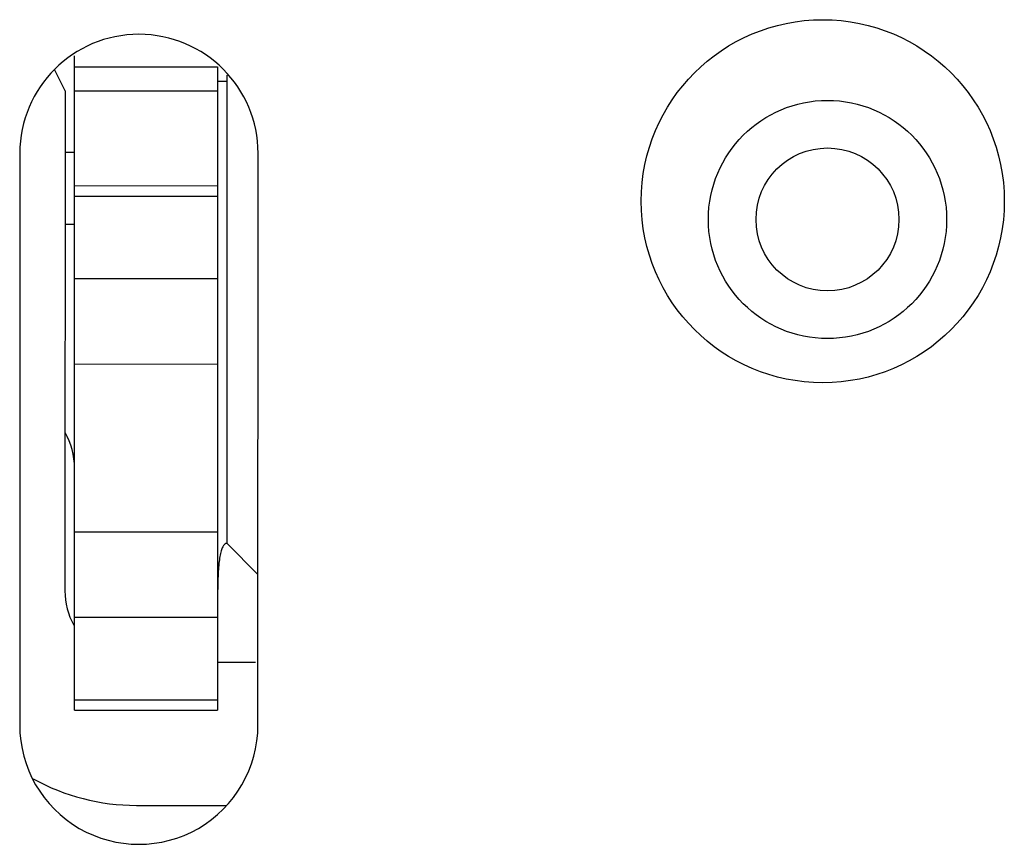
# Model space of a CAD drawing. Header units: inches. Extents: x -29 to 164, y -51 to 83.
# Tile 138 of 164: x 133.94 to 136, y 35.87 to 37.6. Entities that reach past the tile are written whole.
import ezdxf

# ---------------------------------------------------------------- set-up
doc = ezdxf.new("R2010")
doc.units = ezdxf.units.IN
doc.header["$LTSCALE"] = 1.21
doc.header["$MEASUREMENT"] = 0
doc.layers.get('0').update_dxf_attribs({"linetype": 'CONTINUOUS'})

msp = doc.modelspace()

# ---------------------------------------------------------------- linework, layer by layer
at = {"color": 7, "linetype": 'Continuous'}
for p, q in [((134.0534, 36.153), (134.0537, 37.5261)), ((134.0537, 37.503), (134.3537, 37.5029)), ((134.3537, 37.5029), (134.3534, 36.1529)), ((134.0337, 37.453), (134.0115, 37.4974)), ((134.3735, 36.5029), (134.3737, 37.4854)), ((134.3537, 37.4729), (134.3737, 37.4729)), ((134.0337, 37.453), (134.0335, 36.403)), ((134.0537, 37.453), (134.3537, 37.4529)), ((133.9387, 37.3213), (133.9384, 36.1213)), ((134.0536, 37.323), (134.0336, 37.323)), ((134.4384, 36.1212), (134.4387, 37.3212)), ((134.3536, 37.2529), (134.0536, 37.253)), ((134.0536, 37.2319), (134.3536, 37.2318)), ((134.0336, 37.173), (134.0536, 37.173)), ((134.3536, 37.0582), (134.0536, 37.0583)), ((134.0536, 36.8794), (134.3536, 36.8793)), ((134.3535, 36.5266), (134.0535, 36.5266)), ((134.3735, 36.5029), (134.4385, 36.4379)), ((134.0534, 36.3477), (134.3534, 36.3477)), ((134.4334, 36.2529), (134.3534, 36.2529)), ((134.3534, 36.1741), (134.0534, 36.1741)), ((134.0534, 36.153), (134.3534, 36.1529)), ((134.1834, 35.953), (134.3708, 35.9529))]:
    msp.add_line(p, q, dxfattribs=at)
for centre, radius in [((135.6237, 37.221), 0.381), ((135.6336, 37.1827), 0.25), ((135.6336, 37.1827), 0.15)]:
    msp.add_circle(centre, radius, dxfattribs=at)
for centre, radius, start, end in [((134.1887, 37.3213), 0.25, 359.988, 179.988), ((133.9035, 36.6609), 0.15, 359.988, 29.8921), ((134.1835, 36.403), 0.15, 179.988, 208.7028), ((134.1884, 36.1213), 0.25, 179.988, 359.988), ((134.1835, 36.403), 0.45, 241.1572, 269.988)]:
    msp.add_arc(centre, radius, start, end, dxfattribs=at)
msp.add_open_spline([(134.3737, 36.5029), (134.3719, 36.5028), (134.368, 36.501), (134.3639, 36.495), (134.3607, 36.4863), (134.3582, 36.4746), (134.3564, 36.4602), (134.3545, 36.4361), (134.354, 36.4166), (134.3538, 36.4029)], degree=3, knots=[0, 0, 0, 0, 0.049988, 0.114001, 0.200874, 0.31298, 0.450258, 0.611843, 1, 1, 1, 1], dxfattribs=at)

doc.saveas('drawing.dxf')
